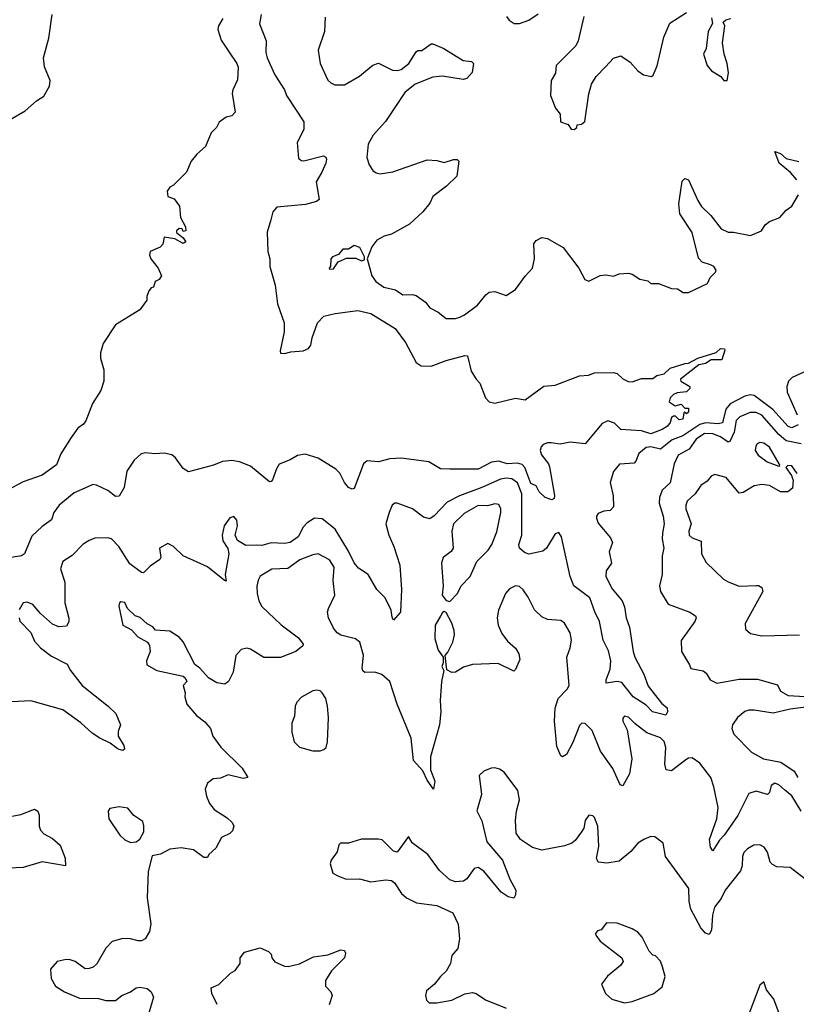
# Model space of a CAD drawing. Extents: x 2293878 to 2522763, y 823964 to 1006972.
# Tile 153 of 256: x 2339956 to 2344088, y 936928 to 942168. Entities that reach past the tile are written whole.
import ezdxf

# ---------------------------------------------------------------- set-up
doc = ezdxf.new("R2010")
doc.units = 0

msp = doc.modelspace()

# ---------------------------------------------------------------- linework, layer by layer
at = {"layer": '0CON20XD'}
for points in [[(2341037.5, 942175), (2341013.5, 942135), (2341010, 942115), (2341028.6, 942058.6), (2341070.6, 941995), (2341111.5, 941935), (2341118.2, 941915), (2341115, 941847.5), (2341090, 941795), (2341086.7, 941775), (2341103.3, 941675), (2341084.2, 941655.8), (2341055, 941648.6), (2341016.6, 941623.4), (2341002.5, 941595), (2340975.7, 941565), (2340945, 941493.3), (2340898.3, 941451.7), (2340868.8, 941415), (2340843.3, 941356.7), (2340775, 941287.5), (2340754.1, 941275.9), (2340740, 941255), (2340745, 941227.5), (2340777.5, 941215), (2340806.7, 941175), (2340812.5, 941115), (2340837.5, 941065), (2340840, 941045), (2340825, 941040), (2340820, 941055), (2340805, 941057.5), (2340790, 941045), (2340790, 941035), (2340826.4, 941006.4), (2340840, 940985), (2340825, 940977.5), (2340781.7, 941001.7), (2340725, 941010), (2340717, 940973), (2340703, 940957), (2340650, 940935), (2340647.5, 940915), (2340653.3, 940895), (2340692.5, 940845), (2340710, 940805), (2340697.5, 940785), (2340677.5, 940775), (2340667.5, 940745), (2340655, 940740), (2340643.3, 940725), (2340632.5, 940695), (2340632.5, 940675), (2340595, 940623.8), (2340535, 940587.1), (2340465, 940544.4), (2340400, 940445), (2340386.4, 940395), (2340386.3, 940366.3), (2340404.4, 940305), (2340403.2, 940245), (2340387.9, 940195), (2340344.3, 940125.7), (2340307.2, 940032.8), (2340295, 940015.7), (2340265, 939994), (2340229.4, 939945), (2340175, 939856.7), (2340151.3, 939798.7), (2340075.4, 939744.6), (2339975, 939709.2), (2339887, 939663)], [(2339905, 941636.5), (2339985, 941683.1), (2340045, 941736.8), (2340085, 941761.4), (2340114.3, 941815), (2340117.5, 941845), (2340087.6, 941917.6), (2340083.5, 941965), (2340110.9, 942069.1), (2340128.2, 942195)], [(2341240.8, 942195), (2341231.4, 942145), (2341266.7, 942055), (2341265.8, 941994.2), (2341273.5, 941965), (2341314.1, 941874.1), (2341365.3, 941795.3), (2341375, 941764.2), (2341467.8, 941625), (2341467.1, 941582.9), (2341432.9, 941515), (2341440, 941430), (2341455, 941418), (2341467.3, 941417.3), (2341572.7, 941442.7), (2341585.6, 941435.6), (2341588.6, 941425), (2341585.5, 941405), (2341563.4, 941356.6), (2341532.7, 941305), (2341549.3, 941210.7), (2341535, 941200), (2341477.5, 941185), (2341325, 941170), (2341302.5, 941145), (2341292.3, 941102.3), (2341273, 941037), (2341275.8, 940935), (2341287.8, 940895), (2341287.1, 940855), (2341315.5, 940755), (2341327.5, 940655), (2341363.6, 940555), (2341362.8, 940507.2), (2341341.2, 940405), (2341344, 940394), (2341365, 940390.8), (2341399.3, 940400.7), (2341464.5, 940405.5), (2341491.9, 940418.1), (2341504.4, 940435.6), (2341511.5, 940475), (2341540.9, 940555), (2341575, 940589.4), (2341635, 940604.4), (2341755, 940620), (2341824.7, 940604.7), (2341953.3, 940525), (2342009.3, 940449.3), (2342065, 940343.8), (2342092.5, 940325), (2342145, 940324.6), (2342225, 940354), (2342325, 940380), (2342338.3, 940378.3), (2342357.6, 940297.6), (2342384.3, 940255), (2342405, 940234), (2342434.7, 940154.7), (2342455, 940133.6), (2342485, 940126.2), (2342595, 940153.1), (2342645.4, 940144.6), (2342745, 940216.7), (2342805, 940222.1), (2342935, 940271.8), (2342983.1, 940276.9), (2343015, 940287.9), (2343115, 940291.1), (2343135, 940284.2), (2343165, 940256.7), (2343193, 940243), (2343215, 940240), (2343265, 940259.2), (2343325, 940257.5), (2343345.5, 940274.5), (2343385, 940282.5), (2343417.5, 940312.5), (2343497.4, 940337.4), (2343515, 940340.6), (2343563.6, 940366.4), (2343662.7, 940397.3), (2343685, 940417.8), (2343706, 940416), (2343708.3, 940408.3), (2343692.6, 940357.4), (2343635, 940357.1), (2343605, 940338.5), (2343569.1, 940330.9), (2343472.5, 940255), (2343474.2, 940244.2), (2343522.5, 940215), (2343522.5, 940205), (2343505, 940187.5), (2343455, 940182.5), (2343435, 940172.5), (2343417.5, 940155), (2343412.5, 940135), (2343443.6, 940113.6), (2343475, 940122.5), (2343495, 940100), (2343515, 940100), (2343515, 940080), (2343505, 940070), (2343495, 940080), (2343490, 940075), (2343485, 940042.5), (2343465, 940037.5), (2343445, 940057.5), (2343435, 940057.5), (2343425, 940050), (2343417.5, 940025), (2343403.3, 940005), (2343375, 939987.5), (2343315, 939964.7), (2343265, 939979.6), (2343155, 939987.5), (2343120.7, 940020.7), (2343085, 940033.1), (2343055, 940019.6), (2342965, 939911.4), (2342885, 939919.5), (2342831.1, 939908.9), (2342784.6, 939915.4)], [(2341580.9, 942180.9), (2341578.1, 942105), (2341544.2, 942005), (2341555.5, 941935.5), (2341595, 941846.7), (2341611.1, 941831.1), (2341632.1, 941822.1), (2341685, 941821.1), (2341765, 941866.7), (2341796.3, 941893.7), (2341835, 941926.4), (2341865, 941936.5), (2341939.4, 941899.4), (2341965, 941896.8), (2341985, 941903.3), (2342026.7, 941935), (2342065, 941996.7), (2342075, 942003.3), (2342095, 942003.3), (2342145, 942038.8), (2342155, 942040), (2342212.5, 942015), (2342315, 941950), (2342360, 941945), (2342371.2, 941935), (2342363.6, 941886.4), (2342335.9, 941854.1), (2342315, 941850), (2342205, 941867.8), (2342155, 941862.5), (2342060.8, 941825), (2342005, 941780.6), (2341903.1, 941626.9), (2341836.4, 941553.6), (2341811.1, 941505), (2341803.1, 941435), (2341815.5, 941395.5), (2341835, 941366), (2341852.8, 941352.8), (2341875, 941346.9), (2341941.2, 941358.8), (2342125, 941422.9), (2342175, 941419.2), (2342215, 941408), (2342265, 941424), (2342283.3, 941423.3), (2342292.5, 941415), (2342282.5, 941335), (2342227.8, 941282.2), (2342155, 941226.2), (2342138.2, 941191.8), (2342100.8, 941145), (2342030.3, 941079.7), (2341933.6, 941026.4), (2341895, 941015.7), (2341856, 940995), (2341830.2, 940959.8), (2341805.8, 940895), (2341830, 940805), (2341851.2, 940775), (2341894, 940744), (2341955, 940730), (2341995, 940703.1), (2342045.6, 940705.6), (2342065, 940700.6), (2342115, 940664), (2342138, 940635), (2342182.1, 940612.1), (2342225, 940577.5), (2342275, 940578), (2342297.5, 940585), (2342323.2, 940596.8), (2342391.7, 940648.3), (2342436.4, 940703.6), (2342455, 940717.1), (2342485, 940722.2), (2342545, 940700), (2342595, 940731.5), (2342645, 940803.1), (2342684.4, 940845), (2342695.4, 940894.6), (2342692.2, 940975), (2342705, 940992.9), (2342735, 941008.6), (2342765, 941004), (2342848.6, 940955), (2342930.8, 940845), (2342963.8, 940785), (2342985, 940776.7), (2343045, 940805.8), (2343075, 940810.8), (2343115, 940803.8), (2343145, 940816), (2343195, 940818.8), (2343215, 940813.3), (2343255, 940787.5), (2343297.7, 940777.7), (2343315, 940763.3), (2343355, 940763.3), (2343425, 940736.7), (2343456.4, 940736.4), (2343486.2, 940716.2), (2343515, 940716), (2343615.6, 940764.4), (2343630, 940795), (2343658.8, 940825), (2343661.2, 940835), (2343648.8, 940855), (2343632.7, 940862.7)], [(2342546.2, 942185), (2342561.2, 942165), (2342587.7, 942147.7), (2342615, 942147.5), (2342665, 942165.6), (2342715, 942198.6)], [(2342958.6, 942185), (2342927.1, 942055), (2342915, 942028.8), (2342811.4, 941925), (2342807, 941883), (2342784.1, 941844.1), (2342781.2, 941765), (2342806.4, 941696.4), (2342832.5, 941665), (2342833.9, 941623.9), (2342875, 941610), (2342890, 941585), (2342907, 941583), (2342920, 941595), (2342921.7, 941608.3), (2342945, 941612.5), (2342963.6, 941626.4), (2342984.1, 941774.1), (2342998.9, 941825), (2343022.9, 941865), (2343073, 941917), (2343115, 941964), (2343155, 941976), (2343205, 941941.2), (2343245, 941896.2), (2343275, 941873.8), (2343317.5, 941865), (2343327, 941873), (2343347.4, 941922.6), (2343383.1, 942075), (2343415, 942148.8), (2343505, 942206.7)], [(2343637, 942177), (2343643, 942147), (2343620, 942105), (2343608, 942015), (2343594, 941985), (2343613.3, 941925), (2343637.5, 941895), (2343686.4, 941866.4), (2343702.5, 941845), (2343720, 941845), (2343727.5, 941885), (2343720, 941935), (2343703.9, 941983.9), (2343696.2, 942045), (2343707.5, 942135), (2343700, 942155), (2343713, 942167), (2343740, 942175)], [(2344091.9, 941315), (2344057.1, 941355), (2343997.8, 941405), (2343974.3, 941465.7), (2344005, 941455.4), (2344035, 941428.9), (2344102.6, 941412.6)], [(2343632.7, 940862.7), (2343587.3, 940877.3), (2343568.8, 940898.8), (2343534.4, 941035), (2343467.8, 941135), (2343462.6, 941187.4), (2343481.2, 941308.8), (2343495, 941322.5), (2343515, 941316.2), (2343564.3, 941205), (2343583.8, 941173.8), (2343634.3, 941125), (2343689.2, 941055), (2343725, 941037.1), (2343755, 941037.5), (2343845, 941020), (2343904, 941045), (2343923.6, 941076.4), (2343945, 941094.3), (2344001.2, 941115), (2344035, 941153.8), (2344065, 941176.2), (2344099.4, 941235)], [(2341605, 940840), (2341625, 940842.5), (2341651.2, 940878.8), (2341695, 940898.8), (2341745, 940898), (2341775, 940884.2), (2341790, 940890), (2341790, 940905), (2341765.8, 940955), (2341735, 940966.7), (2341705, 940947.5), (2341675, 940946.7), (2341652.3, 940917.7), (2341620, 940905), (2341612.5, 940895), (2341610, 940855), (2341603.3, 940845), (2341605, 940840)], [(2344145, 940298.9), (2344066.3, 940263.7), (2344046.4, 940243.6), (2344038.9, 940215), (2344040, 940185), (2344093.3, 940065)], [(2344098.6, 940011.4), (2344065, 939995.5), (2344045, 940002.9), (2343962.7, 940092.7), (2343865, 940167.5), (2343845, 940170.8), (2343815, 940164.7), (2343736.7, 940123.3), (2343714.2, 940095), (2343695, 940022.3), (2343673.2, 940016.8), (2343605, 940022.8), (2343575, 940013.9), (2343485, 939952.7), (2343428.6, 939931.4), (2343365, 939882.9), (2343315, 939895.2), (2343289.6, 939890.4), (2343250.2, 939859.8), (2343235, 939818.8), (2343225, 939808.1), (2343148.3, 939801.7), (2343115, 939763.8), (2343097.1, 939705), (2343113.2, 939633.2), (2343116.2, 939575), (2343097.5, 939555), (2343065, 939552.5), (2343035, 939540), (2343024.4, 939525.6), (2343024.4, 939515), (2343035, 939488), (2343099.8, 939409.8), (2343110, 939385), (2343093.1, 939335), (2343104.4, 939275), (2343076.7, 939235), (2343074.6, 939205), (2343108.5, 939138.5), (2343162.7, 939075), (2343173.5, 939043.5), (2343183.9, 938985), (2343200.9, 938935), (2343219.6, 938805), (2343229.3, 938775), (2343276.9, 938685), (2343300.1, 938620.1), (2343370.8, 938530.8), (2343401.2, 938505), (2343403.8, 938485), (2343395, 938467.5), (2343323.8, 938485), (2343289.5, 938519.5), (2343220.4, 938565), (2343160.2, 938640.2), (2343135, 938645.5), (2343076.7, 938636.7), (2343077.1, 938655), (2343098.7, 938711.3), (2343101.6, 938755), (2343088.3, 938808.3), (2343061.4, 938865), (2343041.9, 938965), (2343016.1, 939016.1), (2342990.5, 939090.5), (2342904.2, 939154.2), (2342885.4, 939205), (2342838.5, 939415), (2342825, 939439.2), (2342805, 939430.8), (2342760, 939355), (2342739.7, 939340.3), (2342665, 939323.8), (2342641.9, 939331.9), (2342615.6, 939355), (2342612.5, 939375), (2342627.3, 939425), (2342628.5, 939645), (2342605, 939703.3), (2342575, 939724.8), (2342545, 939728.7), (2342515, 939722.7), (2342415, 939677.7), (2342295.9, 939634.1), (2342230.4, 939599.6), (2342161.7, 939528.3), (2342138.3, 939511.7), (2342105, 939520), (2342046.7, 939565), (2341965, 939595.7), (2341952.5, 939595), (2341938.8, 939585), (2341921.9, 939545), (2341904.5, 939485), (2341919.6, 939425), (2341946.4, 939365), (2341978.7, 939265), (2341986.9, 939135), (2341981.8, 939015), (2341945, 938972.5), (2341937.3, 938987.3), (2341933.5, 939025), (2341901.5, 939091.5), (2341857.1, 939135), (2341810.6, 939215), (2341759.6, 939249.6), (2341735, 939277.3), (2341705, 939339.5), (2341635, 939456.5), (2341565, 939511.9), (2341525, 939514.3), (2341485, 939490), (2341465, 939467.5), (2341438.5, 939415), (2341395.8, 939385), (2341365, 939379.7), (2341295, 939384.6), (2341245, 939370.4), (2341215, 939371.5), (2341159.7, 939369.7), (2341115.8, 939395.8), (2341102.5, 939425), (2341115.8, 939475), (2341111.2, 939505), (2341095, 939523.3), (2341075, 939516.7), (2341044, 939475), (2341033.8, 939425), (2341036.7, 939395), (2341064.2, 939354.2), (2341069.2, 939325), (2341048.8, 939215), (2341055, 939180), (2341045, 939182.5), (2340955, 939255.7), (2340825.4, 939315.4), (2340775, 939363.8), (2340745, 939380), (2340700, 939355), (2340707.5, 939305), (2340702.5, 939295), (2340649.8, 939260.2), (2340615, 939224.4), (2340605, 939225.6), (2340542.1, 939272.1), (2340483.1, 939365), (2340445, 939404.3), (2340425, 939411.1), (2340355, 939409.1), (2340325, 939396.4), (2340294.2, 939375.8), (2340235, 939315.6), (2340185, 939283.8), (2340173.3, 939245), (2340195.5, 939175), (2340196.4, 939065), (2340216.9, 938983.1), (2340216.8, 938963.2), (2340205, 938940), (2340165, 938936), (2340130.3, 938950.3), (2340067.4, 939007.4), (2340026, 939055), (2339995, 939067.5), (2339975, 939063.8), (2339953.2, 939026.8)], [(2344115, 939911), (2344035, 939926.5), (2343995, 939960.6), (2343905, 940062.6), (2343875, 940077.8), (2343842.1, 940077.9), (2343788.8, 940055), (2343767.8, 940035), (2343757.5, 939972.5), (2343735, 939923.5), (2343725, 939919.6), (2343685, 939948.3), (2343645, 939964), (2343600.8, 939965), (2343555.4, 939935), (2343517.6, 939882.4), (2343460.5, 939849.5), (2343439.1, 939805), (2343416.4, 939703.6), (2343375.4, 939664.6), (2343360, 939625), (2343358.8, 939595), (2343380, 939525), (2343385.5, 939485), (2343377.3, 939435), (2343375.5, 939405), (2343383.3, 939355), (2343374.5, 939315), (2343374.4, 939215), (2343360.9, 939155), (2343366.4, 939125), (2343406.9, 939056.9), (2343521.2, 939015), (2343551.2, 938995), (2343556, 938985), (2343548, 938965), (2343476.1, 938863.9), (2343477.5, 938805), (2343520.8, 938735), (2343526.7, 938715), (2343593.4, 938703.4), (2343609.3, 938689.3), (2343630, 938655), (2343665, 938636.2), (2343785, 938658.5), (2343882.4, 938657.6), (2343988.6, 938628.6), (2344004, 938595), (2344045, 938570.5), (2344225, 938560.6)], [(2342784.6, 939915.4), (2342764.1, 939915.9), (2342742.3, 939907.7), (2342730, 939895), (2342725.5, 939875), (2342732.4, 939852.4), (2342769.5, 939805), (2342775, 939787.5), (2342802.5, 939635), (2342799.5, 939620.5), (2342786.9, 939613.1), (2342752.5, 939625), (2342720, 939655), (2342705, 939687.5), (2342675, 939699.2), (2342644, 939784), (2342630.6, 939800.6), (2342605, 939808.5), (2342550, 939805), (2342505, 939819.1), (2342466.9, 939813.1), (2342395, 939776.5), (2342245, 939775.5), (2342195, 939777.8), (2342132.5, 939815), (2341985, 939834.7), (2341925, 939831.6), (2341865, 939815.2), (2341805, 939819.6), (2341785.6, 939805), (2341735, 939673.3), (2341725, 939670), (2341705, 939678.8), (2341684.6, 939704.6), (2341660, 939755), (2341638.8, 939775), (2341545, 939834.4), (2341475, 939855.7), (2341435, 939849.2), (2341395, 939825.6), (2341337.1, 939802.9), (2341322.1, 939777.9), (2341301.2, 939718.8), (2341295, 939710), (2341285, 939708.8), (2341185, 939791.1), (2341125, 939814.2), (2341085, 939821.4), (2341035, 939817.1), (2340986.4, 939796.4), (2340855, 939762), (2340825, 939780), (2340785.8, 939835.8), (2340765, 939852.5), (2340725, 939861.2), (2340675, 939857.1), (2340625, 939862.5), (2340602.7, 939857.3), (2340565.5, 939824.5), (2340525.7, 939765), (2340511.3, 939678.7), (2340485, 939632), (2340465, 939630), (2340425, 939662.2), (2340365, 939691.2), (2340345, 939693.5), (2340318.2, 939681.8), (2340245, 939650.4), (2340166.9, 939585), (2340138.2, 939545), (2340124.6, 939505.4), (2340075, 939470), (2340020.6, 939419.4), (2339982, 939325), (2339965, 939314.5), (2339910, 939305)], [(2343995, 939792.5), (2344000, 939795), (2343997.5, 939805), (2343945, 939892.9), (2343915, 939914.4), (2343895, 939916.9), (2343880, 939910), (2343872.2, 939897.8), (2343870, 939875), (2343885, 939850), (2343934, 939815), (2343995, 939792.5)], [(2344093.3, 939753.3), (2344065, 939793.8), (2344044.1, 939795.9), (2344032.5, 939785), (2344062.5, 939742.5), (2344071.4, 939715), (2344067.5, 939675), (2344044.1, 939655.9), (2344005, 939655.8), (2343945, 939688.5), (2343905, 939694.5), (2343865, 939687.8), (2343805, 939650.8), (2343785, 939648), (2343715, 939732), (2343655, 939746.9), (2343635, 939739.2), (2343615, 939711.2), (2343580.8, 939689.2), (2343550.8, 939645), (2343507.8, 939605), (2343500, 939585), (2343501.1, 939565), (2343528.9, 939485), (2343517.1, 939445), (2343518.1, 939425), (2343535, 939409.5), (2343582.7, 939392.7), (2343584.6, 939325), (2343608.9, 939278.9), (2343701, 939191), (2343725.7, 939175.7), (2343785, 939152.3), (2343875, 939157.5), (2343887.4, 939157.4), (2343905.7, 939145.7), (2343910.8, 939125), (2343817.1, 938955), (2343817.5, 938925), (2343845, 938901.4), (2343905, 938888.9), (2344105, 938894.2)], [(2342245, 939071.2), (2342285.5, 939114.5), (2342305.6, 939155), (2342353.8, 939205), (2342388.2, 939285), (2342448.2, 939345), (2342468.8, 939375), (2342495, 939442.5), (2342515.4, 939545), (2342515.4, 939565.4), (2342505, 939587.5), (2342485, 939591.9), (2342445, 939580.8), (2342395, 939581.8), (2342320.3, 939539.7), (2342264.8, 939485.2), (2342255.3, 939445), (2342261.8, 939355), (2342252.6, 939337.4), (2342208.5, 939305), (2342200.4, 939275), (2342208.8, 939155), (2342204, 939105), (2342225, 939076.7), (2342245, 939071.2)], [(2344115, 937955.6), (2344065, 938037.1), (2344025, 938068.9), (2343995, 938096.2), (2343975, 938105.4), (2343955, 938092.5), (2343945.3, 938054.7), (2343935, 938044.4), (2343875, 938062.3), (2343835, 938048.9), (2343776.6, 937933.4), (2343705, 937828.8), (2343679, 937801), (2343645, 937743.8), (2343632.7, 937765), (2343626.8, 937805), (2343664.7, 937915), (2343672.3, 937975), (2343650.4, 938085), (2343633.3, 938135), (2343575, 938211.1), (2343535, 938238.9), (2343515, 938237.8), (2343500.5, 938229.5), (2343425, 938170.8), (2343396.7, 938175), (2343389.5, 938205), (2343393.3, 938295), (2343385.7, 938325.7), (2343365, 938345.3), (2343293, 938373), (2343230.9, 938420.9), (2343195, 938455.6), (2343175, 938461.2), (2343165, 938450), (2343165.8, 938435), (2343189.1, 938389.1), (2343212.9, 938235), (2343200, 938155), (2343165, 938090), (2343151.2, 938095), (2343112.8, 938182.8), (2343046.5, 938275), (2343002.9, 938385), (2342965, 938422.9), (2342946.8, 938423.2), (2342935, 938411.2), (2342899.2, 938320.8), (2342865, 938258), (2342845, 938244), (2342835, 938250), (2342815, 938300), (2342801.5, 938435), (2342805.5, 938504.5), (2342821.4, 938555), (2342870, 938605), (2342880, 938625), (2342867.8, 938775), (2342885.6, 938825.6), (2342892, 938865), (2342884.6, 938904.6), (2342855, 938956.2), (2342835, 938971.2), (2342765, 938975.7), (2342735, 938989.5), (2342695, 939027.1), (2342662.1, 939095), (2342635, 939134.3), (2342615, 939151.4), (2342595, 939154.3), (2342561.5, 939138.5), (2342540.9, 939115), (2342504.6, 939025), (2342497.1, 938985), (2342501.8, 938945), (2342521.3, 938901.3), (2342550.9, 938860.9), (2342595, 938824), (2342612.4, 938792.4), (2342616.6, 938763.4), (2342595, 938710), (2342585, 938700), (2342501.7, 938741.7), (2342365, 938736.7), (2342317.4, 938722.6), (2342275, 938696.2), (2342255, 938693.3), (2342228.3, 938708.3), (2342220, 938785), (2342235, 938802.5), (2342260.8, 938855), (2342269.4, 938895), (2342267.6, 938917.6), (2342255, 938956.7), (2342225, 939012.5), (2342215, 939017.5), (2342205, 939012.5), (2342195, 938993.3), (2342167.5, 938945), (2342164.2, 938875), (2342182.3, 938812.3), (2342210, 938775), (2342210, 938745), (2342202.5, 938725), (2342212.5, 938705), (2342200, 938645), (2342192.9, 938545), (2342197.8, 938485), (2342189.1, 938415), (2342141.2, 938245), (2342142.2, 938175), (2342164.2, 938115.8), (2342157.5, 938072.5), (2342125, 938120), (2342100.3, 938170.3), (2342051.8, 938225), (2342038.4, 938345), (2341965.2, 938525.2), (2341926.1, 938646.1), (2341883.5, 938683.5), (2341845, 938695.2), (2341792.8, 938692.8), (2341782, 938702), (2341777.9, 938717.9), (2341784.6, 938785), (2341765.4, 938855.4), (2341742.9, 938872.9), (2341665, 938892.2), (2341644.5, 938904.5), (2341625, 938928.8), (2341598.9, 938985), (2341594.4, 939015), (2341599.2, 939035), (2341632.2, 939105), (2341624.1, 939184.1), (2341629.2, 939255), (2341605, 939293.9), (2341545, 939325.3), (2341515, 939320.3), (2341446.3, 939293.7), (2341382.4, 939247.6), (2341296.8, 939243.2), (2341235, 939205.6), (2341224.2, 939185.8), (2341217.4, 939152.6), (2341219.2, 939115), (2341228.9, 939075), (2341245.2, 939045.2), (2341347.4, 938947.4), (2341438.7, 938878.7), (2341463.8, 938845), (2341463.3, 938835), (2341425, 938806.2), (2341343.6, 938773.6), (2341255, 938773.8), (2341185, 938818.5), (2341165, 938822.5), (2341135, 938815.6), (2341105.6, 938785), (2341091.4, 938695), (2341067.5, 938645), (2341047.7, 938632.3), (2341005, 938638), (2340960, 938665), (2340915, 938716.2), (2340887.1, 938737.1), (2340825, 938856.7), (2340805, 938881.2), (2340754.1, 938914.1), (2340679.3, 938919.3), (2340665, 938936.7), (2340635, 938952), (2340596.6, 938986.6), (2340571.2, 938995), (2340528.8, 939035), (2340515, 939066.7), (2340495, 939070), (2340486.4, 939063.6), (2340483.6, 939046.4), (2340504, 938945), (2340551.5, 938921.5), (2340585, 938883.1), (2340635.6, 938855.6), (2340647.3, 938837.3), (2340650, 938805), (2340630, 938755), (2340633.3, 938735), (2340685, 938704.2), (2340825, 938673.3), (2340836.7, 938665), (2340846.2, 938646.2), (2340826.7, 938625), (2340836.7, 938585), (2340834, 938565), (2340846.2, 938525), (2340897.5, 938465), (2340941.7, 938431.7), (2340971.2, 938395), (2340984.3, 938354.3), (2341027, 938297), (2341140, 938185), (2341170, 938135), (2341145, 938130), (2341065, 938148.5), (2341025, 938130.6), (2340985, 938127.1), (2340955.7, 938105), (2340943, 938073), (2340949.2, 938035), (2340966.6, 937996.6), (2340990.8, 937965), (2341060.3, 937920.3), (2341086.2, 937895), (2341096.2, 937875), (2341088.3, 937851.7), (2341073.6, 937836.4), (2341030, 937815), (2341000.5, 937759.5), (2340962.5, 937725), (2340955, 937710), (2340935, 937710), (2340880.5, 937750.5), (2340815, 937760), (2340755, 937753.8), (2340705, 937726.7), (2340661.2, 937718.8), (2340640, 937635), (2340633.6, 937493.6), (2340654.1, 937355.9), (2340646.7, 937315), (2340624.4, 937275.6), (2340605, 937265.7), (2340585.6, 937265.6), (2340545, 937276.9), (2340505, 937277.5), (2340448.8, 937261.2), (2340415, 937226.2), (2340366.8, 937143.2), (2340346.7, 937125), (2340325, 937118), (2340305, 937116.2), (2340251.2, 937155), (2340225, 937164.4), (2340203.1, 937166.9), (2340155, 937156), (2340120, 937115), (2340124.3, 937065), (2340146.7, 937025), (2340194.4, 936994.4), (2340275, 936960), (2340375, 936958.8), (2340415, 936948), (2340465, 936948.8), (2340500, 936975), (2340545.7, 936994.3), (2340575, 937016.2), (2340595, 937018.8), (2340635, 937011.2), (2340656.2, 936995), (2340668.8, 936965), (2340633.3, 936845)], [(2339953.9, 938983.9), (2339957.5, 938967.5), (2340015, 938906.2), (2340035, 938860), (2340066.2, 938825), (2340125, 938780.8), (2340208.8, 938738.8), (2340225.8, 938705), (2340288.9, 938625), (2340426.9, 938515), (2340468, 938475), (2340493.3, 938415), (2340480.7, 938379.3), (2340480, 938355), (2340510.5, 938305), (2340514.2, 938285), (2340505, 938278.9), (2340480, 938285), (2340438.2, 938318.2), (2340383.1, 938345), (2340341.3, 938371.3), (2340281.2, 938425), (2340185, 938494.3), (2340015, 938543.1), (2339915, 938537.5)], [(2341515, 938277.1), (2341555, 938277.5), (2341575, 938284), (2341586, 938295), (2341594.4, 938325), (2341598.8, 938455), (2341594.4, 938515), (2341584.3, 938555), (2341565.8, 938585), (2341555, 938595.8), (2341535, 938600), (2341515, 938595.6), (2341455, 938563.1), (2341430.8, 938535), (2341422, 938515), (2341417.9, 938462.1), (2341404.2, 938424.2), (2341404.4, 938375.6), (2341416.5, 938325), (2341445, 938295.7), (2341515, 938277.1)], [(2344165, 938513.2), (2344055, 938498.6), (2343965, 938477.1), (2343865, 938494.1), (2343835, 938493.8), (2343815, 938485.5), (2343775, 938453.5), (2343748.6, 938415), (2343745.7, 938395), (2343755.5, 938365.5), (2343849.5, 938269.5), (2343914.2, 938234.2), (2344006.4, 938216.4), (2344077.8, 938167.8), (2344095.8, 938135)], [(2344134.2, 937595), (2344056.6, 937656.6), (2343985, 937660), (2343961.1, 937671.1), (2343948.6, 937685), (2343935, 937736.7), (2343918, 937765), (2343894.2, 937775.8), (2343862.5, 937775), (2343828, 937755), (2343808.6, 937735), (2343801.4, 937715), (2343801.1, 937665), (2343791.7, 937638.3), (2343710.5, 937535), (2343688.6, 937491.4), (2343652.9, 937445), (2343643.1, 937403.1), (2343637.3, 937322.7), (2343625, 937300), (2343605, 937306.7), (2343580.6, 937335), (2343526.5, 937435), (2343517.5, 937475), (2343515.7, 937545), (2343392.5, 937715), (2343380.8, 937785), (2343335, 937819.2), (2343315, 937820), (2343277.5, 937805), (2343245, 937785.8), (2343208.3, 937741.7), (2343145, 937690), (2343080.9, 937679.1), (2343034.6, 937684.6), (2343025.7, 937705), (2343038.3, 937768.3), (2343033.1, 937875), (2343015, 937921.2), (2343005, 937931.2), (2342985, 937933.8), (2342964.4, 937905.6), (2342957.5, 937865), (2342946, 937845), (2342911.2, 937798.8), (2342894.2, 937785.8), (2342855, 937770.8), (2342735, 937748), (2342685, 937762.5), (2342621.2, 937805), (2342598.1, 937838.1), (2342594.5, 937905.5), (2342599.5, 937955), (2342615.6, 938015.6), (2342607.5, 938065), (2342533.6, 938163.6), (2342509.8, 938179.8), (2342485, 938185.6), (2342465.6, 938184.4), (2342425, 938168), (2342401.2, 938145), (2342414.2, 938045), (2342388.3, 937958.3), (2342414.4, 937905), (2342441.9, 937791.9), (2342524.4, 937695), (2342564, 937594), (2342595.7, 937535), (2342595, 937510), (2342585, 937492.5), (2342555, 937500.6), (2342518.1, 937525), (2342425, 937636.9), (2342395, 937655.5), (2342375, 937650), (2342334.7, 937595.3), (2342316.9, 937583.1), (2342275, 937579.6), (2342245, 937589.6), (2342190.6, 937640.6), (2342128.1, 937725), (2342045, 937787.5), (2342025, 937820), (2341965, 937737.5), (2341945, 937742.5), (2341885, 937803.3), (2341865, 937807.5), (2341775, 937806.2), (2341705, 937786), (2341663.9, 937786.1), (2341653.9, 937776.1), (2341645, 937740), (2341613.3, 937695), (2341607.5, 937675), (2341622.5, 937625), (2341648.3, 937611.7), (2341693.9, 937593.9), (2341765, 937595.8), (2341825, 937579.4), (2341905, 937590), (2341935, 937586.7), (2341950, 937575), (2341987.3, 937517.3), (2342015, 937494), (2342067.7, 937467.7), (2342175, 937453.8), (2342260, 937415), (2342289.2, 937355), (2342295.9, 937275.9), (2342286.7, 937225), (2342255, 937187.5), (2342248, 937145), (2342225.8, 937104.2), (2342195, 937076.2), (2342163.3, 937035), (2342120.3, 936999.7), (2342116, 936975), (2342120.5, 936950.5), (2342135, 936936.2), (2342175.9, 936935.9), (2342255, 936949.4), (2342325, 936984.4), (2342365, 936990), (2342385, 936986.2), (2342435, 936952.5), (2342545, 936907.1)], [(2339905, 937927.1), (2339962.7, 937937.3), (2340035, 937966), (2340053.3, 937955), (2340060, 937935), (2340059.4, 937875), (2340066.9, 937855), (2340085, 937835.7), (2340130.6, 937810.6), (2340171.4, 937775), (2340197.5, 937705), (2340200, 937665), (2340075, 937685.6), (2339975, 937656.7), (2339895, 937651.9)], [(2340545, 937788.8), (2340575, 937793.3), (2340595, 937807.5), (2340616, 937845), (2340617.3, 937877.3), (2340610.5, 937900.5), (2340562.9, 937932.9), (2340530.8, 937970.8), (2340485, 937978), (2340435, 937970), (2340427.5, 937955), (2340431.2, 937915), (2340488.3, 937828.3), (2340515, 937803.8), (2340545, 937788.8)], [(2343175, 936935.6), (2343215, 936942.2), (2343330, 936985), (2343375, 937020), (2343390, 937075), (2343377.3, 937127.3), (2343365, 937157.5), (2343340, 937185), (2343325, 937190), (2343305, 937210), (2343267.5, 937285), (2343245, 937312.5), (2343215, 937330), (2343135, 937360), (2343078.3, 937361.7), (2343050, 937325), (2343030.7, 937319.3), (2343020, 937305), (2343021.2, 937295), (2343045, 937263.3), (2343160, 937175), (2343166.7, 937155), (2343153.3, 937135), (2343083, 937077), (2343052.5, 937035), (2343072.5, 936985), (2343107.5, 936955), (2343175, 936935.6)], [(2341007, 936927), (2340978.8, 936985), (2340974.1, 937015.9), (2341015, 937033.3), (2341077, 937093), (2341103, 937107), (2341128.8, 937145), (2341130, 937175), (2341152.5, 937205), (2341235, 937227.5), (2341279.5, 937209.5), (2341293.3, 937195), (2341297.5, 937175), (2341313.9, 937153.9), (2341365, 937130), (2341385, 937128.8), (2341445, 937142.5), (2341519.5, 937180.5), (2341595, 937191.4), (2341665, 937217.1), (2341683.9, 937213.9), (2341689.2, 937199.2), (2341684, 937175), (2341614.4, 937105.6), (2341582.5, 937055), (2341582.5, 937025), (2341611.2, 936995), (2341618, 936975), (2341602.5, 936925)], [(2344003.1, 936865), (2343968.9, 936955), (2343930, 937005), (2343915, 937046.7), (2343895, 937030), (2343836.7, 936875)]]:
    msp.add_lwpolyline(points, dxfattribs=at)

doc.saveas('drawing.dxf')
